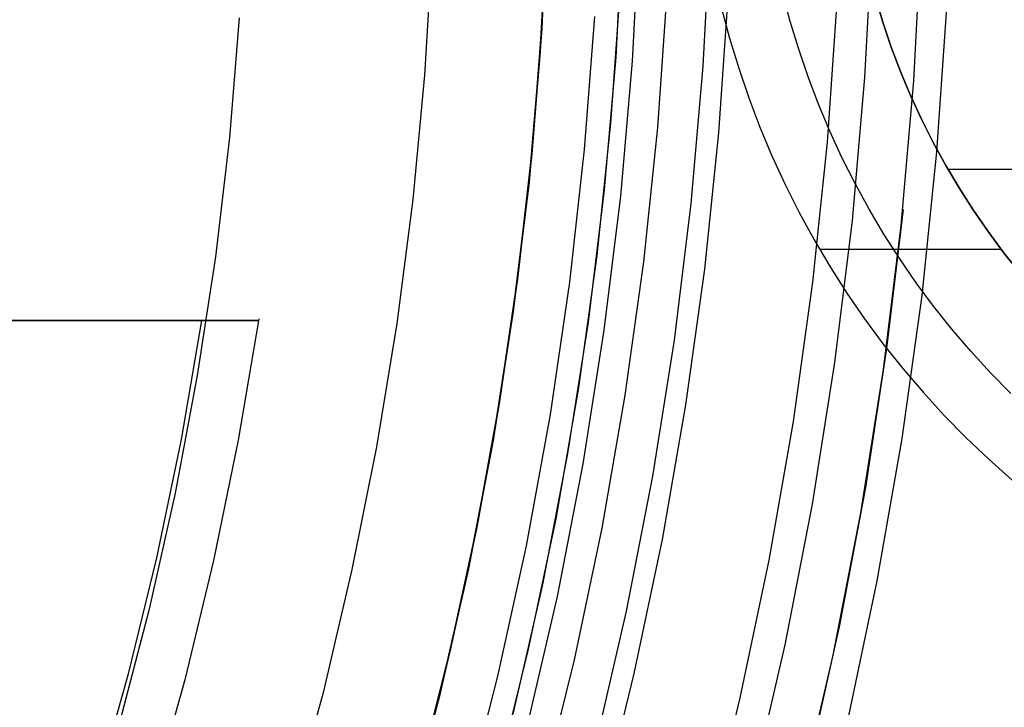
# Model space of a CAD drawing. Header units: millimetres. Extents: x 8926 to 10090, y -5004 to -3986.
# Tile 191 of 256: x 9528.3 to 9534.81, y -4359.56 to -4355.02. Entities that reach past the tile are written whole.
import ezdxf

# ---------------------------------------------------------------- set-up
doc = ezdxf.new("R2010")
doc.units = ezdxf.units.MM
for name, color, linetype in [('1', 7, 'Continuous'), ('COLOR EXT', 7, 'Continuous'), ('luz', 7, 'Continuous'), ('PLASTICO NEGRO', 7, 'Continuous')]:
    doc.layers.add(name, color=color, linetype=linetype)
doc.layers.add('BLANCO METALICO', color=7, linetype='Continuous', true_color=0xededed)

msp = doc.modelspace()

# ---------------------------------------------------------------- linework, layer by layer
at = {"layer": '1', "color": 250, "true_color": 0x111111}
for p, q in [((9532.3999, -4354.3991, 98.1904), (9532.3531, -4355.2918, 98.1904)), ((9532.822, -4355.3246, 46.0441), (9532.8697, -4354.4155, 46.0441)), ((9533.9376, -4354.4528, 45.7922), (9533.8881, -4355.3992, 45.7922)), ((9534.2135, -4355.4219, 98.6312), (9534.2637, -4354.4642, 98.6312)), ((9532.3531, -4355.2918, 98.1904), (9532.2752, -4356.1824, 98.1904)), ((9532.7427, -4356.2315, 46.0441), (9532.822, -4355.3246, 46.0441)), ((9533.8881, -4355.3992, 45.7922), (9533.8056, -4356.3432, 45.7922)), ((9534.1299, -4356.3773, 98.6312), (9534.2135, -4355.4219, 98.6312)), ((9532.2752, -4356.1824, 98.1904), (9532.1662, -4357.0696, 98.1904)), ((9532.6318, -4357.1351, 46.0441), (9532.7427, -4356.2315, 46.0441)), ((9534.1427, -4356.2704, 98.6312), (9534.0338, -4357.1914, 98.6312)), ((9533.8056, -4356.3432, 45.7922), (9533.6902, -4357.2838, 45.7922)), ((9534.0131, -4357.3292, 98.6312), (9534.1299, -4356.3773, 98.6312)), ((9532.1662, -4357.0696, 98.1904), (9532.0264, -4357.9526, 98.1904)), ((9532.4894, -4358.0342, 46.0441), (9532.6318, -4357.1351, 46.0441)), ((9534.0338, -4357.1914, 98.6312), (9533.8939, -4358.1083, 98.6312)), ((9533.6902, -4357.2838, 45.7922), (9533.5422, -4358.2198, 45.7922)), ((9533.863, -4358.2764, 98.6312), (9534.0131, -4357.3292, 98.6312)), ((9532.0264, -4357.9526, 98.1904), (9531.8559, -4358.8301, 98.1904)), ((9532.3157, -4358.9278, 46.0441), (9532.4894, -4358.0342, 46.0441)), ((9533.8939, -4358.1083, 98.6312), (9533.7231, -4359.0199, 98.6312)), ((9533.5422, -4358.2198, 45.7922), (9533.3616, -4359.1501, 45.7922)), ((9533.6801, -4359.2178, 98.6312), (9533.863, -4358.2764, 98.6312)), ((9531.8559, -4358.8301, 98.1904), (9531.6548, -4359.7011, 98.1904)), ((9532.111, -4359.8149, 46.0441), (9532.3157, -4358.9278, 46.0441)), ((9533.7231, -4359.0199, 98.6312), (9533.5217, -4359.9252, 98.6312)), ((9533.3616, -4359.1501, 45.7922), (9533.1487, -4360.0735, 45.7922)), ((9533.4644, -4360.1523, 98.6312), (9533.6801, -4359.2178, 98.6312))]:
    msp.add_line(p, q, dxfattribs=at)
at = {"layer": 'BLANCO METALICO'}
for p, q in [((9531.7455, -4355.2301, 219.9163), (9531.7901, -4354.3682, 219.9163)), ((9531.7901, -4354.3682, 219.6163), (9531.7455, -4355.2301, 219.6163)), ((9532.2898, -4354.3855, 219.1163), (9532.2443, -4355.2646, 219.1163)), ((9533.3976, -4355.028, 236.5324), (9533.3482, -4354.8416, 236.5324)), ((9534.0093, -4355.034, 242.5324), (9533.9594, -4354.8687, 242.5324)), ((9533.9594, -4354.8687, 240.5324), (9534.0093, -4355.034, 240.5324)), ((9532.9438, -4354.9395, 242.5324), (9532.9968, -4355.1395, 242.5324)), ((9529.7561, -4355.0053, 236.5324), (9529.6907, -4355.7959, 236.5324)), ((9531.6929, -4355.8731, 251.5104), (9531.7602, -4355.0053, 251.5104)), ((9531.6935, -4355.8639, 242.5324), (9531.76, -4355.0053, 242.5324)), ((9532.1031, -4354.9951, 247.3632), (9532.0359, -4355.8752, 247.3632)), ((9533.4533, -4355.2125, 236.5324), (9533.3976, -4355.028, 236.5324)), ((9534.0649, -4355.1974, 242.5324), (9534.0093, -4355.034, 242.5324)), ((9534.0093, -4355.034, 240.5324), (9534.0649, -4355.1974, 240.5324)), ((9532.9968, -4355.1395, 242.5324), (9533.0565, -4355.3375, 242.5324)), ((9534.1261, -4355.3588, 242.5324), (9534.0649, -4355.1974, 242.5324)), ((9534.0649, -4355.1974, 240.5324), (9534.1261, -4355.3588, 240.5324)), ((9531.6711, -4356.0899, 219.9163), (9531.7455, -4355.2301, 219.9163)), ((9531.7455, -4355.2301, 219.6163), (9531.6711, -4356.0899, 219.6163)), ((9532.2443, -4355.2646, 219.1163), (9532.1684, -4356.1416, 219.1163)), ((9533.5154, -4355.395, 236.5324), (9533.4533, -4355.2125, 236.5324)), ((9533.0565, -4355.3375, 242.5324), (9533.1231, -4355.5334, 242.5324)), ((9533.5838, -4355.5752, 236.5324), (9533.5154, -4355.395, 236.5324)), ((9534.1929, -4355.5179, 242.5324), (9534.1261, -4355.3588, 242.5324)), ((9534.1261, -4355.3588, 240.5324), (9534.1929, -4355.5179, 240.5324)), ((9534.2651, -4355.6747, 242.5324), (9534.1929, -4355.5179, 242.5324)), ((9534.1929, -4355.5179, 240.5324), (9534.2651, -4355.6747, 240.5324)), ((9533.1231, -4355.5334, 242.5324), (9533.1964, -4355.7269, 242.5324)), ((9533.6583, -4355.753, 236.5324), (9533.5838, -4355.5752, 236.5324)), ((9534.3426, -4355.8289, 242.5324), (9534.2651, -4355.6747, 242.5324)), ((9534.2651, -4355.6747, 240.5324), (9534.3426, -4355.8289, 240.5324)), ((9533.1964, -4355.7269, 242.5324), (9533.2762, -4355.9177, 242.5324)), ((9533.739, -4355.9281, 236.5324), (9533.6583, -4355.753, 236.5324)), ((9529.6907, -4355.7959, 236.5324), (9529.5981, -4356.5838, 236.5324)), ((9534.4255, -4355.9803, 242.5324), (9534.3426, -4355.8289, 242.5324)), ((9534.3426, -4355.8289, 240.5324), (9534.4255, -4355.9803, 240.5324)), ((9531.5954, -4356.7381, 251.5104), (9531.6929, -4355.8731, 251.5104)), ((9531.5975, -4356.7197, 242.5324), (9531.6935, -4355.8639, 242.5324)), ((9532.0359, -4355.8752, 247.3632), (9531.938, -4356.7525, 247.3632)), ((9533.2762, -4355.9177, 242.5324), (9533.3627, -4356.1056, 242.5324)), ((9533.8256, -4356.1003, 236.5324), (9533.739, -4355.9281, 236.5324)), ((9534.5135, -4356.1288, 242.5324), (9534.4255, -4355.9803, 242.5324)), ((9534.4255, -4355.9803, 240.5324), (9534.5135, -4356.1288, 240.5324)), ((9534.4398, -4356.0053, 240.5324), (9538.7699, -4356.0053, 240.5324)), ((9531.567, -4356.9466, 219.9163), (9531.6711, -4356.0899, 219.9163)), ((9531.6711, -4356.0899, 219.6163), (9531.567, -4356.9466, 219.6163)), ((9533.3627, -4356.1056, 242.5324), (9533.4555, -4356.2905, 242.5324)), ((9533.9181, -4356.2694, 236.5324), (9533.8256, -4356.1003, 236.5324)), ((9532.1684, -4356.1416, 219.1163), (9532.0623, -4357.0155, 219.1163)), ((9534.6066, -4356.2742, 242.5324), (9534.5135, -4356.1288, 242.5324)), ((9534.5135, -4356.1288, 240.5324), (9534.6066, -4356.2742, 240.5324)), ((9533.4555, -4356.2905, 242.5324), (9533.5547, -4356.472, 242.5324)), ((9534.0164, -4356.4352, 236.5324), (9533.9181, -4356.2694, 236.5324)), ((9534.7046, -4356.4162, 242.5324), (9534.6066, -4356.2742, 242.5324)), ((9534.6066, -4356.2742, 240.5324), (9534.7046, -4356.4162, 240.5324)), ((9534.1204, -4356.5976, 236.5324), (9534.0164, -4356.4352, 236.5324)), ((9534.8075, -4356.5548, 242.5324), (9534.7046, -4356.4162, 242.5324)), ((9534.7046, -4356.4162, 240.5324), (9534.8075, -4356.5548, 240.5324)), ((9533.5547, -4356.472, 242.5324), (9533.6601, -4356.6501, 242.5324)), ((9533.5904, -4356.5339, 242.5324), (9534.7915, -4356.5339, 242.5324)), ((9534.9152, -4356.6898, 242.5324), (9534.8075, -4356.5548, 242.5324)), ((9534.8075, -4356.5548, 240.5324), (9534.9152, -4356.6898, 240.5324)), ((9529.5981, -4356.5838, 236.5324), (9529.4783, -4357.368, 236.5324)), ((9534.2299, -4356.7562, 236.5324), (9534.1204, -4356.5976, 236.5324)), ((9533.6601, -4356.6501, 242.5324), (9533.7715, -4356.8244, 242.5324)), ((9531.4678, -4357.5992, 251.5104), (9531.5954, -4356.7381, 251.5104)), ((9531.4721, -4357.5717, 242.5324), (9531.5975, -4356.7197, 242.5324)), ((9531.938, -4356.7525, 247.3632), (9531.8097, -4357.6258, 247.3632)), ((9534.3448, -4356.911, 236.5324), (9534.2299, -4356.7562, 236.5324)), ((9533.7715, -4356.8244, 242.5324), (9533.8889, -4356.9947, 242.5324)), ((9531.4335, -4357.7993, 219.9163), (9531.567, -4356.9466, 219.9163)), ((9531.567, -4356.9466, 219.6163), (9531.4335, -4357.7993, 219.6163)), ((9534.465, -4357.0617, 236.5324), (9534.3448, -4356.911, 236.5324)), ((9527.212, -4357.0053, 240.8233), (9528.937, -4357.0053, 240.8233)), ((9527.7756, -4357.0053, 251.5104), (9529.5073, -4357.0053, 251.5104)), ((9528.3616, -4357.0053, 239.1224), (9528.0679, -4357.0053, 238.392)), ((9528.6301, -4357.0053, 239.8624), (9528.3616, -4357.0053, 239.1224)), ((9528.8732, -4357.0053, 240.6112), (9528.6301, -4357.0053, 239.8624)), ((9529.0907, -4357.0053, 241.3678), (9528.8732, -4357.0053, 240.6112)), ((9529.2822, -4357.0053, 242.1314), (9529.0907, -4357.0053, 241.3678)), ((9529.4476, -4357.0053, 242.9011), (9529.2822, -4357.0053, 242.1314)), ((9529.5073, -4357.0053, 251.5104), (9529.372, -4357.792, 251.5104)), ((9529.5866, -4357.0053, 243.676), (9529.4476, -4357.0053, 242.9011)), ((9529.5073, -4357.0053, 251.5104), (9529.6356, -4357.0053, 250.7336)), ((9529.6991, -4357.0053, 244.4552), (9529.5866, -4357.0053, 243.676)), ((9529.6356, -4357.0053, 250.7336), (9529.7373, -4357.0053, 249.953)), ((9529.785, -4357.0053, 245.2377), (9529.6991, -4357.0053, 244.4552)), ((9529.7373, -4357.0053, 249.953), (9529.8123, -4357.0053, 249.1693)), ((9529.8846, -4356.995, 247.3632), (9529.7493, -4357.7955, 247.3632)), ((9529.8441, -4357.0053, 246.0227), (9529.785, -4357.0053, 245.2377)), ((9529.8123, -4357.0053, 249.1693), (9529.8605, -4357.0053, 248.3835)), ((9529.8764, -4357.0053, 246.8093), (9529.8441, -4357.0053, 246.0227)), ((9529.8605, -4357.0053, 248.3835), (9529.8819, -4357.0053, 247.5966)), ((9529.8819, -4357.0053, 247.5966), (9529.8764, -4357.0053, 246.8093)), ((9532.0623, -4357.0155, 219.1163), (9531.9261, -4357.8852, 219.1163)), ((9533.8889, -4356.9947, 242.5324), (9534.0121, -4357.1609, 242.5324)), ((9534.5903, -4357.2081, 236.5324), (9534.465, -4357.0617, 236.5324)), ((9534.0121, -4357.1609, 242.5324), (9534.141, -4357.3227, 242.5324)), ((9534.7206, -4357.3502, 236.5324), (9534.5903, -4357.2081, 236.5324)), ((9534.141, -4357.3227, 242.5324), (9534.2753, -4357.48, 242.5324)), ((9529.4783, -4357.368, 236.5324), (9529.3316, -4358.1477, 236.5324)), ((9534.8557, -4357.4877, 236.5324), (9534.7206, -4357.3502, 236.5324)), ((9534.2753, -4357.48, 242.5324), (9534.415, -4357.6326, 242.5324)), ((9531.3103, -4358.4553, 251.5104), (9531.4678, -4357.5992, 251.5104)), ((9531.3174, -4358.4188, 242.5324), (9531.4721, -4357.5717, 242.5324)), ((9531.8097, -4357.6258, 247.3632), (9531.651, -4358.4941, 247.3632)), ((9534.415, -4357.6326, 242.5324), (9534.5599, -4357.7803, 242.5324)), ((9529.372, -4357.792, 251.5104), (9529.2095, -4358.5734, 251.5104)), ((9529.7493, -4357.7955, 247.3632), (9529.5862, -4358.5909, 247.3632)), ((9531.2706, -4358.6468, 219.9163), (9531.4335, -4357.7993, 219.9163)), ((9531.4335, -4357.7993, 219.6163), (9531.2706, -4358.6468, 219.6163)), ((9534.5599, -4357.7803, 242.5324), (9534.7098, -4357.9229, 242.5324)), ((9531.9261, -4357.8852, 219.1163), (9531.7599, -4358.7496, 219.1163)), ((9534.7098, -4357.9229, 242.5324), (9534.8645, -4358.0602, 242.5324)), ((9529.3316, -4358.1477, 236.5324), (9529.1581, -4358.9218, 236.5324)), ((9531.1336, -4359.2602, 242.5324), (9531.3174, -4358.4188, 242.5324)), ((9531.1232, -4359.3054, 251.5104), (9531.3103, -4358.4553, 251.5104)), ((9531.651, -4358.4941, 247.3632), (9531.4622, -4359.3564, 247.3632)), ((9529.2095, -4358.5734, 251.5104), (9529.0199, -4359.3488, 251.5104)), ((9529.5862, -4358.5909, 247.3632), (9529.3955, -4359.3801, 247.3632)), ((9531.0786, -4359.4882, 219.9163), (9531.2706, -4358.6468, 219.9163)), ((9531.2706, -4358.6468, 219.6163), (9531.0786, -4359.4882, 219.6163)), ((9531.7599, -4358.7496, 219.1163), (9531.564, -4359.6079, 219.1163)), ((9529.1581, -4358.9218, 236.5324), (9528.9581, -4359.6894, 236.5324)), ((9530.921, -4360.0947, 242.5324), (9531.1336, -4359.2602, 242.5324)), ((9529.0199, -4359.3488, 251.5104), (9528.8034, -4360.1171, 251.5104)), ((9530.9065, -4360.1484, 251.5104), (9531.1232, -4359.3054, 251.5104)), ((9531.4622, -4359.3564, 247.3632), (9531.2435, -4360.2115, 247.3632)), ((9529.3955, -4359.3801, 247.3632), (9529.1776, -4360.1622, 247.3632)), ((9530.8576, -4360.3225, 219.9163), (9531.0786, -4359.4882, 219.9163)), ((9531.0786, -4359.4882, 219.6163), (9530.8576, -4360.3225, 219.6163))]:
    msp.add_line(p, q, dxfattribs=at)
at = {"layer": 'BLANCO METALICO', "color": 3, "true_color": 0x00ff00}
for p, q in [((9532.271, -4354.8228, 218.114), (9532.2103, -4355.701, 218.114)), ((9532.271, -4354.8228, 220.9685), (9532.2103, -4355.701, 220.9685)), ((9532.271, -4354.8228, 218.114), (9532.2103, -4355.701, 218.114)), ((9532.2103, -4355.701, 218.114), (9532.1194, -4356.5766, 218.114)), ((9532.2103, -4355.701, 220.9685), (9532.1194, -4356.5766, 220.9685)), ((9532.2103, -4355.701, 218.114), (9532.1194, -4356.5766, 218.114)), ((9532.1194, -4356.5766, 218.114), (9531.9983, -4357.4485, 218.114)), ((9532.1194, -4356.5766, 220.9685), (9531.9983, -4357.4485, 220.9685)), ((9532.1194, -4356.5766, 218.114), (9531.9983, -4357.4485, 218.114)), ((9531.9983, -4357.4485, 218.114), (9531.8472, -4358.3158, 218.114)), ((9531.9983, -4357.4485, 220.9685), (9531.8472, -4358.3158, 220.9685)), ((9531.9983, -4357.4485, 218.114), (9531.8472, -4358.3158, 218.114)), ((9531.8472, -4358.3158, 218.114), (9531.6662, -4359.1773, 218.114)), ((9531.8472, -4358.3158, 220.9685), (9531.6662, -4359.1773, 220.9685)), ((9531.8472, -4358.3158, 218.114), (9531.6662, -4359.1773, 218.114)), ((9531.6662, -4359.1773, 218.114), (9531.4556, -4360.032, 218.114)), ((9531.6662, -4359.1773, 220.9685), (9531.4556, -4360.032, 220.9685)), ((9531.6662, -4359.1773, 218.114), (9531.4556, -4360.032, 218.114))]:
    msp.add_line(p, q, dxfattribs=at)
at = {"layer": 'COLOR EXT', "color": 30, "true_color": 0xff8d00}
for p, q in [((9531.794, -4354.2462, 19.7621), (9531.7553, -4355.077, 19.7621)), ((9531.794, -4354.2462, 16.2621), (9531.7553, -4355.077, 16.2621)), ((9531.7553, -4355.077, 18.0121), (9531.794, -4354.2462, 18.0121)), ((9531.7553, -4355.077, 19.7621), (9531.6889, -4355.9061, 19.7621)), ((9531.7553, -4355.077, 16.2621), (9531.6889, -4355.9061, 16.2621)), ((9531.6889, -4355.9061, 18.0121), (9531.7553, -4355.077, 18.0121)), ((9531.6889, -4355.9061, 19.7621), (9531.5949, -4356.7324, 19.7621)), ((9531.6889, -4355.9061, 16.2621), (9531.5949, -4356.7324, 16.2621)), ((9531.5949, -4356.7324, 18.0121), (9531.6889, -4355.9061, 18.0121)), ((9531.5949, -4356.7324, 19.7621), (9531.4736, -4357.5552, 19.7621)), ((9531.5949, -4356.7324, 16.2621), (9531.4736, -4357.5552, 16.2621)), ((9531.4736, -4357.5552, 18.0121), (9531.5949, -4356.7324, 18.0121)), ((9531.4736, -4357.5552, 19.7621), (9531.3249, -4358.3735, 19.7621)), ((9531.4736, -4357.5552, 16.2621), (9531.3249, -4358.3735, 16.2621)), ((9531.3249, -4358.3735, 18.0121), (9531.4736, -4357.5552, 18.0121)), ((9531.3249, -4358.3735, 19.7621), (9531.1491, -4359.1864, 19.7621)), ((9531.3249, -4358.3735, 16.2621), (9531.1491, -4359.1864, 16.2621)), ((9531.1491, -4359.1864, 18.0121), (9531.3249, -4358.3735, 18.0121)), ((9531.1491, -4359.1864, 19.7621), (9530.9464, -4359.993, 19.7621)), ((9531.1491, -4359.1864, 16.2621), (9530.9464, -4359.993, 16.2621)), ((9530.9464, -4359.993, 18.0121), (9531.1491, -4359.1864, 18.0121))]:
    msp.add_line(p, q, dxfattribs=at)
at = {"layer": 'luz', "color": 7, "true_color": 0xffffff}
for p, q in [((9532.5219, -4355.7304, -20.0832), (9532.5834, -4354.8414, -20.0832)), ((9532.986, -4354.8623, -20.1197), (9532.9236, -4355.7651, -20.1197)), ((9533.6424, -4355.8273, -20.1197), (9533.7065, -4354.8996, -20.1197)), ((9534.3666, -4355.89, -20.4331), (9534.4325, -4354.9372, -20.4331)), ((9532.4298, -4356.6167, -20.0832), (9532.5219, -4355.7304, -20.0832)), ((9532.9236, -4355.7651, -20.1197), (9532.83, -4356.6653, -20.1197)), ((9533.5462, -4356.7522, -20.1197), (9533.6424, -4355.8273, -20.1197)), ((9534.2679, -4356.8399, -20.4331), (9534.3666, -4355.89, -20.4331)), ((9532.3071, -4357.4993, -20.0832), (9532.4298, -4356.6167, -20.0832)), ((9532.83, -4356.6653, -20.1197), (9532.7054, -4357.5617, -20.1197)), ((9533.4182, -4357.6733, -20.1197), (9533.5462, -4356.7522, -20.1197)), ((9534.1365, -4357.7858, -20.4331), (9534.2679, -4356.8399, -20.4331)), ((9532.154, -4358.3771, -20.0832), (9532.3071, -4357.4993, -20.0832)), ((9532.7054, -4357.5617, -20.1197), (9532.55, -4358.4532, -20.1197)), ((9533.2585, -4358.5894, -20.1197), (9533.4182, -4357.6733, -20.1197)), ((9533.9724, -4358.7266, -20.4331), (9534.1365, -4357.7858, -20.4331)), ((9531.9708, -4359.2492, -20.0832), (9532.154, -4358.3771, -20.0832)), ((9532.55, -4358.4532, -20.1197), (9532.3639, -4359.3389, -20.1197)), ((9533.0673, -4359.4994, -20.1197), (9533.2585, -4358.5894, -20.1197)), ((9533.776, -4359.6612, -20.4331), (9533.9724, -4358.7266, -20.4331)), ((9531.7575, -4360.1144, -20.0832), (9531.9708, -4359.2492, -20.0832)), ((9532.3639, -4359.3389, -20.1197), (9532.1473, -4360.2176, -20.1197)), ((9532.8447, -4360.4023, -20.1197), (9533.0673, -4359.4994, -20.1197))]:
    msp.add_line(p, q, dxfattribs=at)
at = {"layer": 'PLASTICO NEGRO', "color": 254, "true_color": 0xcad1ee}
for p, q in [((9530.9825, -4355.3824, 31.0621), (9531.0325, -4354.5574, 31.0621)), ((9530.9825, -4355.3824, 29.5621), (9531.0325, -4354.5574, 29.5621)), ((9530.9825, -4355.3824, 30.3121), (9531.0325, -4354.5574, 30.3121)), ((9530.9045, -4356.2052, 31.0621), (9530.9825, -4355.3824, 31.0621)), ((9530.9045, -4356.2052, 29.5621), (9530.9825, -4355.3824, 29.5621)), ((9530.9045, -4356.2052, 30.3121), (9530.9825, -4355.3824, 30.3121)), ((9530.7985, -4357.0249, 31.0621), (9530.9045, -4356.2052, 31.0621)), ((9530.7985, -4357.0249, 29.5621), (9530.9045, -4356.2052, 29.5621)), ((9530.7985, -4357.0249, 30.3121), (9530.9045, -4356.2052, 30.3121)), ((9530.6646, -4357.8405, 31.0621), (9530.7985, -4357.0249, 31.0621)), ((9530.6646, -4357.8405, 29.5621), (9530.7985, -4357.0249, 29.5621)), ((9530.6646, -4357.8405, 30.3121), (9530.7985, -4357.0249, 30.3121)), ((9530.503, -4358.6511, 31.0621), (9530.6646, -4357.8405, 31.0621)), ((9530.503, -4358.6511, 29.5621), (9530.6646, -4357.8405, 29.5621)), ((9530.503, -4358.6511, 30.3121), (9530.6646, -4357.8405, 30.3121)), ((9530.3139, -4359.4557, 31.0621), (9530.503, -4358.6511, 31.0621)), ((9530.3139, -4359.4557, 29.5621), (9530.503, -4358.6511, 29.5621)), ((9530.3139, -4359.4557, 30.3121), (9530.503, -4358.6511, 30.3121)), ((9530.0975, -4360.2533, 31.0621), (9530.3139, -4359.4557, 31.0621)), ((9530.0975, -4360.2533, 29.5621), (9530.3139, -4359.4557, 29.5621)), ((9530.0975, -4360.2533, 30.3121), (9530.3139, -4359.4557, 30.3121))]:
    msp.add_line(p, q, dxfattribs=at)

doc.saveas('drawing.dxf')
